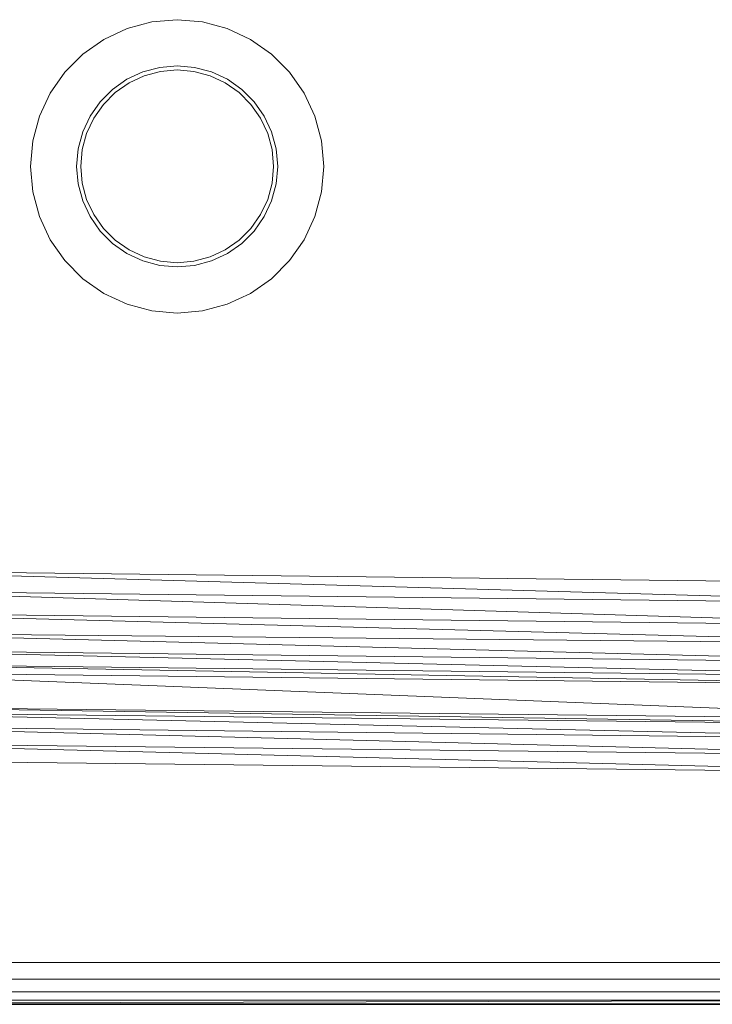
# Model space of a CAD drawing. Header units: metres. Extents: x 391.1 to 427.5, y 12.7 to 28.4.
# Tile 43 of 240: x 409.626 to 409.791, y 14.181 to 14.416. Entities that reach past the tile are written whole.
import ezdxf

# ---------------------------------------------------------------- set-up
doc = ezdxf.new("R2010")
doc.units = ezdxf.units.M
doc.layers.add('01_SUELOS', color=7, linetype='Continuous', lineweight=25, true_color=0x007f00)
for name, color, linetype, lineweight in [('02_MOBILIARIO', 7, 'Continuous', 18), ('A-DETL-____-MBND', 7, 'Continuous', 18), ('A-WALL-____-MCUT', 7, 'Continuous', 25), ('A-WALL-____-OTLN', 7, 'Continuous', 25)]:
    doc.layers.add(name, color=color, linetype=linetype, lineweight=lineweight)

# ---------------------------------------------------------------- blocks, each defined once
blk = doc.blocks.new('Family - LONDR55-XX_ZZ-ARQ-CAA-M3D-Londres55-151093-01_ENLLUMENAT_PS1')
at = {"layer": '01_SUELOS', "color": 9, "true_color": 0xaad4aa}
for p, q in [((0, 0), (26.635, 0)), ((26.635, 0), (0, 0))]:
    blk.add_line(p, q, dxfattribs=at)
blk = doc.blocks.new('Family - Mur PS-2-151177-01_ENLLUMENAT_PS1')
at = {"layer": 'A-DETL-____-MBND', "color": 253, "true_color": 0xaaaaaa}
for p, q in [((31.836, 1.34), (0, 1.34)), ((0, 1.34), (31.836, 1.34))]:
    blk.add_line(p, q, dxfattribs=at)
blk = doc.blocks.new('Family - Mur PS-1-153352-01_ENLLUMENAT_PS1')
at = {"layer": 'A-WALL-____-MCUT', "color": 253, "true_color": 0xaaaaaa}
blk.add_line((16.935, 1.34), (0, 1.34), dxfattribs=at)
at = {"layer": 'A-WALL-____-OTLN', "color": 253, "true_color": 0xaaaaaa}
blk.add_line((16.935, 1.34), (0, 1.34), dxfattribs=at)
blk = doc.blocks.new('Family - Plats de dutxa PS-1-153666-01_ENLLUMENAT_PS1')
at = {"layer": '02_MOBILIARIO', "color": 253, "true_color": 0xaaaaaa}
for p, q in [((0.20392, 0.23469), (0.21, 0.23522)), ((0.20392, 0.23469), (0.21, 0.23522)), ((0.21, 0.23522), (0.21607, 0.23469)), ((0.21, 0.23522), (0.21607, 0.23469)), ((0.1925, 0.23053), (0.19803, 0.23311)), ((0.1925, 0.23053), (0.19803, 0.23311)), ((0.19803, 0.23311), (0.20392, 0.23469)), ((0.19803, 0.23311), (0.20392, 0.23469)), ((0.21607, 0.23469), (0.22197, 0.23311)), ((0.21607, 0.23469), (0.22197, 0.23311)), ((0.22197, 0.23311), (0.2275, 0.23053)), ((0.22197, 0.23311), (0.2275, 0.23053)), ((0.1875, 0.22703), (0.1925, 0.23053)), ((0.1875, 0.22703), (0.1925, 0.23053)), ((0.2275, 0.23053), (0.23249, 0.22703)), ((0.2275, 0.23053), (0.23249, 0.22703)), ((0.18319, 0.22272), (0.1875, 0.22703)), ((0.18319, 0.22272), (0.1875, 0.22703)), ((0.23249, 0.22703), (0.23681, 0.22272)), ((0.23249, 0.22703), (0.23681, 0.22272)), ((0.20583, 0.22385), (0.20179, 0.22277)), ((0.20179, 0.22277), (0.20583, 0.22385)), ((0.21, 0.22422), (0.20583, 0.22385)), ((0.20583, 0.22385), (0.21, 0.22422)), ((0.206, 0.22287), (0.21, 0.22322)), ((0.206, 0.22287), (0.21, 0.22322)), ((0.21416, 0.22385), (0.21, 0.22422)), ((0.21, 0.22422), (0.21416, 0.22385)), ((0.21, 0.22322), (0.21399, 0.22287)), ((0.21, 0.22322), (0.21399, 0.22287)), ((0.21821, 0.22277), (0.21416, 0.22385)), ((0.21416, 0.22385), (0.21821, 0.22277)), ((0.17969, 0.21772), (0.18319, 0.22272)), ((0.17969, 0.21772), (0.18319, 0.22272)), ((0.198, 0.221), (0.19457, 0.2186)), ((0.19457, 0.2186), (0.198, 0.221)), ((0.20179, 0.22277), (0.198, 0.221)), ((0.198, 0.221), (0.20179, 0.22277)), ((0.1985, 0.22014), (0.20213, 0.22183)), ((0.1985, 0.22014), (0.20213, 0.22183)), ((0.20213, 0.22183), (0.206, 0.22287)), ((0.20213, 0.22183), (0.206, 0.22287)), ((0.21399, 0.22287), (0.21786, 0.22183)), ((0.21399, 0.22287), (0.21786, 0.22183)), ((0.21786, 0.22183), (0.2215, 0.22014)), ((0.21786, 0.22183), (0.2215, 0.22014)), ((0.222, 0.221), (0.21821, 0.22277)), ((0.21821, 0.22277), (0.222, 0.221)), ((0.22542, 0.2186), (0.222, 0.221)), ((0.222, 0.221), (0.22542, 0.2186)), ((0.23681, 0.22272), (0.24031, 0.21772)), ((0.23681, 0.22272), (0.24031, 0.21772)), ((0.19457, 0.2186), (0.19161, 0.21565)), ((0.19161, 0.21565), (0.19457, 0.2186)), ((0.19521, 0.21784), (0.1985, 0.22014)), ((0.19521, 0.21784), (0.1985, 0.22014)), ((0.2215, 0.22014), (0.22478, 0.21784)), ((0.2215, 0.22014), (0.22478, 0.21784)), ((0.22838, 0.21565), (0.22542, 0.2186)), ((0.22542, 0.2186), (0.22838, 0.21565)), ((0.17711, 0.21219), (0.17969, 0.21772)), ((0.17711, 0.21219), (0.17969, 0.21772)), ((0.19238, 0.215), (0.19521, 0.21784)), ((0.19238, 0.215), (0.19521, 0.21784)), ((0.22478, 0.21784), (0.22762, 0.215)), ((0.22478, 0.21784), (0.22762, 0.215)), ((0.24031, 0.21772), (0.24289, 0.21219)), ((0.24031, 0.21772), (0.24289, 0.21219)), ((0.19161, 0.21565), (0.18921, 0.21222)), ((0.18921, 0.21222), (0.19161, 0.21565)), ((0.19008, 0.21172), (0.19238, 0.215)), ((0.19008, 0.21172), (0.19238, 0.215)), ((0.22762, 0.215), (0.22992, 0.21172)), ((0.22762, 0.215), (0.22992, 0.21172)), ((0.23078, 0.21222), (0.22838, 0.21565)), ((0.22838, 0.21565), (0.23078, 0.21222)), ((0.17553, 0.2063), (0.17711, 0.21219)), ((0.17553, 0.2063), (0.17711, 0.21219)), ((0.18921, 0.21222), (0.18744, 0.20843)), ((0.18744, 0.20843), (0.18921, 0.21222)), ((0.18838, 0.20809), (0.19008, 0.21172)), ((0.18838, 0.20809), (0.19008, 0.21172)), ((0.22992, 0.21172), (0.23161, 0.20809)), ((0.22992, 0.21172), (0.23161, 0.20809)), ((0.23255, 0.20843), (0.23078, 0.21222)), ((0.23078, 0.21222), (0.23255, 0.20843)), ((0.24289, 0.21219), (0.24447, 0.2063)), ((0.24289, 0.21219), (0.24447, 0.2063)), ((0.18744, 0.20843), (0.18636, 0.20439)), ((0.18636, 0.20439), (0.18744, 0.20843)), ((0.18735, 0.20421), (0.18838, 0.20809)), ((0.18735, 0.20421), (0.18838, 0.20809)), ((0.23161, 0.20809), (0.23265, 0.20421)), ((0.23161, 0.20809), (0.23265, 0.20421)), ((0.23363, 0.20439), (0.23255, 0.20843)), ((0.23255, 0.20843), (0.23363, 0.20439)), ((0.175, 0.20022), (0.17553, 0.2063)), ((0.175, 0.20022), (0.17553, 0.2063)), ((0.24447, 0.2063), (0.245, 0.20022)), ((0.24447, 0.2063), (0.245, 0.20022)), ((0.18636, 0.20439), (0.186, 0.20022)), ((0.186, 0.20022), (0.18636, 0.20439)), ((0.187, 0.20022), (0.18735, 0.20421)), ((0.187, 0.20022), (0.18735, 0.20421)), ((0.23265, 0.20421), (0.233, 0.20022)), ((0.23265, 0.20421), (0.233, 0.20022)), ((0.234, 0.20022), (0.23363, 0.20439)), ((0.23363, 0.20439), (0.234, 0.20022)), ((0.17553, 0.19414), (0.175, 0.20022)), ((0.17553, 0.19414), (0.175, 0.20022)), ((0.186, 0.20022), (0.18636, 0.19605)), ((0.18636, 0.19605), (0.186, 0.20022)), ((0.18735, 0.19623), (0.187, 0.20022)), ((0.18735, 0.19623), (0.187, 0.20022)), ((0.233, 0.20022), (0.23265, 0.19623)), ((0.233, 0.20022), (0.23265, 0.19623)), ((0.23363, 0.19605), (0.234, 0.20022)), ((0.234, 0.20022), (0.23363, 0.19605)), ((0.245, 0.20022), (0.24447, 0.19414)), ((0.245, 0.20022), (0.24447, 0.19414)), ((0.18636, 0.19605), (0.18744, 0.19201)), ((0.18744, 0.19201), (0.18636, 0.19605)), ((0.18838, 0.19235), (0.18735, 0.19623)), ((0.18838, 0.19235), (0.18735, 0.19623)), ((0.23265, 0.19623), (0.23161, 0.19235)), ((0.23265, 0.19623), (0.23161, 0.19235)), ((0.23255, 0.19201), (0.23363, 0.19605)), ((0.23363, 0.19605), (0.23255, 0.19201)), ((0.17711, 0.18825), (0.17553, 0.19414)), ((0.17711, 0.18825), (0.17553, 0.19414)), ((0.24447, 0.19414), (0.24289, 0.18825)), ((0.24447, 0.19414), (0.24289, 0.18825)), ((0.18744, 0.19201), (0.18921, 0.18822)), ((0.18921, 0.18822), (0.18744, 0.19201)), ((0.19008, 0.18872), (0.18838, 0.19235)), ((0.19008, 0.18872), (0.18838, 0.19235)), ((0.23161, 0.19235), (0.22992, 0.18872)), ((0.23161, 0.19235), (0.22992, 0.18872)), ((0.23078, 0.18822), (0.23255, 0.19201)), ((0.23255, 0.19201), (0.23078, 0.18822)), ((0.17969, 0.18272), (0.17711, 0.18825)), ((0.17969, 0.18272), (0.17711, 0.18825)), ((0.18921, 0.18822), (0.19161, 0.18479)), ((0.19161, 0.18479), (0.18921, 0.18822)), ((0.19238, 0.18543), (0.19008, 0.18872)), ((0.19238, 0.18543), (0.19008, 0.18872)), ((0.22992, 0.18872), (0.22762, 0.18543)), ((0.22992, 0.18872), (0.22762, 0.18543)), ((0.22838, 0.18479), (0.23078, 0.18822)), ((0.23078, 0.18822), (0.22838, 0.18479)), ((0.24289, 0.18825), (0.24031, 0.18272)), ((0.24289, 0.18825), (0.24031, 0.18272)), ((0.19161, 0.18479), (0.19457, 0.18183)), ((0.19457, 0.18183), (0.19161, 0.18479)), ((0.19521, 0.1826), (0.19238, 0.18543)), ((0.19521, 0.1826), (0.19238, 0.18543)), ((0.22762, 0.18543), (0.22478, 0.1826)), ((0.22762, 0.18543), (0.22478, 0.1826)), ((0.22542, 0.18183), (0.22838, 0.18479)), ((0.22838, 0.18479), (0.22542, 0.18183)), ((0.18319, 0.17772), (0.17969, 0.18272)), ((0.18319, 0.17772), (0.17969, 0.18272)), ((0.19457, 0.18183), (0.198, 0.17943)), ((0.198, 0.17943), (0.19457, 0.18183)), ((0.1985, 0.1803), (0.19521, 0.1826)), ((0.1985, 0.1803), (0.19521, 0.1826)), ((0.22478, 0.1826), (0.2215, 0.1803)), ((0.22478, 0.1826), (0.2215, 0.1803)), ((0.222, 0.17943), (0.22542, 0.18183)), ((0.22542, 0.18183), (0.222, 0.17943)), ((0.24031, 0.18272), (0.23681, 0.17772)), ((0.24031, 0.18272), (0.23681, 0.17772)), ((0.198, 0.17943), (0.20179, 0.17767)), ((0.20179, 0.17767), (0.198, 0.17943)), ((0.20213, 0.17861), (0.1985, 0.1803)), ((0.20213, 0.17861), (0.1985, 0.1803)), ((0.206, 0.17757), (0.20213, 0.17861)), ((0.206, 0.17757), (0.20213, 0.17861)), ((0.21786, 0.17861), (0.21399, 0.17757)), ((0.21786, 0.17861), (0.21399, 0.17757)), ((0.2215, 0.1803), (0.21786, 0.17861)), ((0.2215, 0.1803), (0.21786, 0.17861)), ((0.21821, 0.17767), (0.222, 0.17943)), ((0.222, 0.17943), (0.21821, 0.17767)), ((0.1875, 0.17341), (0.18319, 0.17772)), ((0.1875, 0.17341), (0.18319, 0.17772)), ((0.20179, 0.17767), (0.20583, 0.17658)), ((0.20583, 0.17658), (0.20179, 0.17767)), ((0.20583, 0.17658), (0.21, 0.17622)), ((0.21, 0.17622), (0.20583, 0.17658)), ((0.21, 0.17722), (0.206, 0.17757)), ((0.21, 0.17722), (0.206, 0.17757)), ((0.21399, 0.17757), (0.21, 0.17722)), ((0.21399, 0.17757), (0.21, 0.17722)), ((0.21, 0.17622), (0.21416, 0.17658)), ((0.21416, 0.17658), (0.21, 0.17622)), ((0.21416, 0.17658), (0.21821, 0.17767)), ((0.21821, 0.17767), (0.21416, 0.17658)), ((0.23681, 0.17772), (0.23249, 0.17341)), ((0.23681, 0.17772), (0.23249, 0.17341)), ((0.1925, 0.16991), (0.1875, 0.17341)), ((0.1925, 0.16991), (0.1875, 0.17341)), ((0.23249, 0.17341), (0.2275, 0.16991)), ((0.23249, 0.17341), (0.2275, 0.16991)), ((0.19803, 0.16733), (0.1925, 0.16991)), ((0.19803, 0.16733), (0.1925, 0.16991)), ((0.2275, 0.16991), (0.22197, 0.16733)), ((0.2275, 0.16991), (0.22197, 0.16733)), ((0.20392, 0.16575), (0.19803, 0.16733)), ((0.20392, 0.16575), (0.19803, 0.16733)), ((0.22197, 0.16733), (0.21607, 0.16575)), ((0.22197, 0.16733), (0.21607, 0.16575)), ((0.21, 0.16522), (0.20392, 0.16575)), ((0.21, 0.16522), (0.20392, 0.16575)), ((0.21607, 0.16575), (0.21, 0.16522)), ((0.21607, 0.16575), (0.21, 0.16522)), ((0.41, 0.10043), (0.12297, 0.1038)), ((0.41, 0.09571), (0.12297, 0.1038)), ((0.12297, 0.1038), (0.41, 0.10043)), ((0.12297, 0.1038), (0.41, 0.09571)), ((0.41, 0.09571), (0.12297, 0.09908)), ((0.41, 0.09032), (0.12297, 0.09908)), ((0.12297, 0.09908), (0.41, 0.09571)), ((0.12297, 0.09908), (0.41, 0.09032)), ((0.41, 0.09032), (0.12297, 0.09369)), ((0.41, 0.08608), (0.12297, 0.09369)), ((0.12297, 0.09369), (0.41, 0.09032)), ((0.12297, 0.09369), (0.41, 0.08608)), ((0.41, 0.08608), (0.12297, 0.08897)), ((0.41, 0.08155), (0.12297, 0.08897)), ((0.12297, 0.08897), (0.41, 0.08608)), ((0.12297, 0.08897), (0.41, 0.08155)), ((0.41, 0.08155), (0.12297, 0.08492)), ((0.12297, 0.08492), (0.41, 0.07818)), ((0.41, 0.07818), (0.12297, 0.08492)), ((0.12297, 0.08492), (0.41, 0.08155)), ((0.41, 0.07818), (0.12297, 0.08155)), ((0.41, 0.07616), (0.12297, 0.08155)), ((0.12297, 0.08155), (0.41, 0.07818)), ((0.12297, 0.08155), (0.41, 0.07616)), ((0.41, 0.07616), (0.12297, 0.07953)), ((0.41, 0.06807), (0.12297, 0.07953)), ((0.12297, 0.07953), (0.41, 0.07616)), ((0.12297, 0.07953), (0.41, 0.06807)), ((0.41, 0.06807), (0.11556, 0.07144)), ((0.11556, 0.07144), (0.41, 0.06672)), ((0.41, 0.06672), (0.11556, 0.07144)), ((0.11556, 0.07144), (0.41, 0.06807)), ((0.41, 0.06672), (0.11556, 0.07009)), ((0.41, 0.06335), (0.11556, 0.07009)), ((0.11556, 0.07009), (0.41, 0.06672)), ((0.11556, 0.07009), (0.41, 0.06335)), ((0.41, 0.06335), (0.11556, 0.06672)), ((0.11556, 0.06672), (0.41, 0.05931)), ((0.41, 0.05931), (0.11556, 0.06672)), ((0.11556, 0.06672), (0.41, 0.06335)), ((0.41, 0.05931), (0.11556, 0.06268)), ((0.41, 0.05526), (0.11556, 0.06268)), ((0.11556, 0.06268), (0.41, 0.05931)), ((0.11556, 0.06268), (0.41, 0.05526)), ((0.41, 0.05526), (0.11556, 0.05863)), ((0.41, 0.05526), (0.11556, 0.05863)), ((0.41, 0.01026), (0.022, 0.01026)), ((0.022, 0.01026), (0.41, 0.01026)), ((0.021, 0.00626), (0.41, 0.00626)), ((0.41, 0.00626), (0.021, 0.00626)), ((0.02, 0.00326), (0.51, 0.00326)), ((0.41, 0.00326), (0.02, 0.00326)), ((0.41, 0.00326), (0.02, 0.00326)), ((0.41, 0.00326), (0.02, 0.00326)), ((0.01, 0.00026), (0.81, 0.00026)), ((0.01, 0.00026), (0.81, 0.00026)), ((0.41, 0.00126), (0.02, 0.00026)), ((0.41, 0.00126), (0.02, 0.00126)), ((0.41, 0.00126), (0.02, 0.00126)), ((0.41, 0.00126), (0.02, 0.00026)), ((0.51, 0.00026), (0.02, 0.00026)), ((0.51, 0.00026), (0.02, 0.00026)), ((0.41, 0.00026), (0.02, 0.00026)), ((0.02, 0.00026), (0.41, 0.00026)), ((0.02, 0.00026), (0.41, 0.00026)), ((0.41, 0.00026), (0.02, 0.00026))]:
    blk.add_line(p, q, dxfattribs=at)
blk = doc.blocks.new('LONDR55-XX_ZZ-ARQ-CAA-M3D-Londres55_ifc-1-01_ENLLUMENAT_PS1')
at = {"layer": '01_SUELOS', "color": 253, "lineweight": 18, "true_color": 0xaaaaaa}
blk.add_blockref('Family - LONDR55-XX_ZZ-ARQ-CAA-M3D-Londres55-151093-01_ENLLUMENAT_PS1', (392.09643, 14.18066), dxfattribs=at)
at = {"layer": '02_MOBILIARIO', "color": 253, "lineweight": 18, "true_color": 0xaaaaaa}
blk.add_blockref('Family - Plats de dutxa PS-1-153666-01_ENLLUMENAT_PS1', (409.45344, 14.18035), dxfattribs=at)
at = {"layer": 'A-WALL-____-OTLN', "color": 253, "lineweight": 18, "true_color": 0xaaaaaa}
for name, p in [('Family - Mur PS-2-151177-01_ENLLUMENAT_PS1', (392.09971, 12.84061)), ('Family - Mur PS-1-153352-01_ENLLUMENAT_PS1', (400.75645, 12.84061))]:
    blk.add_blockref(name, p, dxfattribs=at)

msp = doc.modelspace()

# ---------------------------------------------------------------- block references
at = {"lineweight": 5}
msp.add_blockref('LONDR55-XX_ZZ-ARQ-CAA-M3D-Londres55_ifc-1-01_ENLLUMENAT_PS1', (0, 0), dxfattribs=at)

doc.saveas('drawing.dxf')
